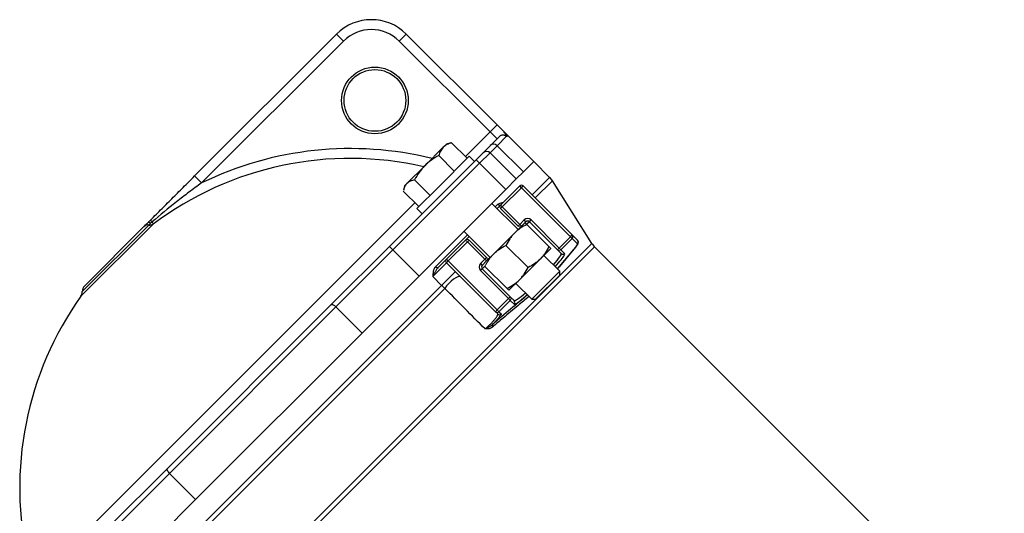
# Model space of a CAD drawing. Header units: millimetres. Extents: x -2057 to -42, y -528 to 953.
# Tile 6 of 22: x -1998 to -1599, y 291 to 491. Entities that reach past the tile are written whole.
import ezdxf

# ---------------------------------------------------------------- set-up
doc = ezdxf.new("R2010")
doc.units = ezdxf.units.MM

msp = doc.modelspace()

# ---------------------------------------------------------------- linework, layer by layer
at = {"color": 0, "linetype": 'Continuous', "lineweight": 25}
for p, q in [((-1927.39, 427.95), (-1869.92, 485.42)), ((-1867.09, 482.59), (-1869.92, 485.42)), ((-1844.47, 482.59), (-1841.64, 485.42)), ((-1841.64, 485.42), (-1804.87, 448.65)), ((-1867.09, 482.59), (-1924.57, 425.12)), ((-1807.7, 445.82), (-1844.47, 482.59)), ((-1807.7, 445.82), (-1804.87, 448.65)), ((-1804.87, 448.65), (-1802.04, 445.82)), ((-1817.7, 435.81), (-1807.7, 445.82)), ((-1804.87, 442.99), (-1807.7, 445.82)), ((-1807.59, 440.27), (-1803.9, 443.96)), ((-1801, 444.03), (-1804.82, 440.21)), ((-1790.02, 433.8), (-1802.04, 445.82)), ((-1834.17, 432.07), (-1826.67, 439.57)), ((-1826.67, 439.57), (-1825.37, 440.87)), ((-1823.6, 441.35), (-1825.37, 440.87)), ((-1823.6, 441.32), (-1823.31, 441.42)), ((-1823.31, 441.42), (-1817, 435.11)), ((-1810.52, 437.34), (-1807.59, 440.27)), ((-1804.82, 440.21), (-1807.7, 437.34)), ((-1804.82, 440.21), (-1794.21, 429.6)), ((-1816.18, 435.92), (-1828.66, 423.44)), ((-1828.52, 436.21), (-1822.21, 429.9)), ((-1814.06, 433.8), (-1816.18, 435.92)), ((-1813.35, 434.51), (-1810.52, 437.34)), ((-1807.7, 437.34), (-1811.94, 433.09)), ((-1807.7, 437.34), (-1797.09, 426.73)), ((-1848.44, 399.42), (-1813.35, 434.51)), ((-1811.94, 433.09), (-1847.03, 398)), ((-1841.36, 424.88), (-1834.17, 432.07)), ((-1813.35, 434.51), (-1811.94, 433.09)), ((-1801.33, 422.49), (-1811.94, 433.09)), ((-1790.02, 433.8), (-1794.21, 429.6)), ((-1783.58, 427.36), (-1790.02, 433.8)), ((-1924.57, 425.12), (-1927.39, 427.95)), ((-1794.21, 429.6), (-1797.09, 426.73)), ((-1790.65, 420.29), (-1783.58, 427.36)), ((-1842.34, 423.9), (-1842.82, 422.13)), ((-1842.34, 423.9), (-1841.36, 424.88)), ((-1838.31, 426.42), (-1832, 420.1)), ((-1828.66, 423.44), (-1837.39, 414.71)), ((-1803.45, 416.12), (-1795.68, 423.9)), ((-1794.97, 423.19), (-1802.75, 415.42)), ((-1797.09, 426.73), (-1801.33, 422.49)), ((-1794.97, 423.19), (-1795.68, 423.9)), ((-1794.97, 423.19), (-1794.26, 423.9)), ((-1775.11, 403.34), (-1794.97, 423.19)), ((-1794.26, 423.9), (-1774.4, 404.04)), ((-1782.47, 425.97), (-1789.4, 419.04)), ((-1766.45, 400.61), (-1782.47, 425.97)), ((-1842.89, 421.84), (-1836.58, 415.52)), ((-1836.42, 387.39), (-1801.33, 422.49)), ((-1979.83, 275.5), (-1838.19, 417.13)), ((-1796.38, 406.22), (-1806.99, 416.83)), ((-1805.57, 415.42), (-1804.53, 416.46)), ((-1802.75, 415.42), (-1795.68, 408.34)), ((-1837.39, 414.71), (-1835.27, 412.59)), ((-1796.38, 407.64), (-1803.45, 414.71)), ((-1944.25, 408.44), (-1973.46, 379.24)), ((-1945.92, 408.07), (-1972.91, 381.08)), ((-1972.03, 383.31), (-1947.92, 407.42)), ((-1797.8, 404.81), (-1794.97, 407.64)), ((-1795.68, 408.34), (-1793.91, 410.11)), ((-1793.2, 409.41), (-1794.97, 407.64)), ((-1793.2, 409.41), (-1793.91, 410.11)), ((-1791.79, 409.41), (-1792.74, 408.45)), ((-1791.79, 409.41), (-1791.08, 410.11)), ((-1780.41, 398.03), (-1791.79, 409.41)), ((-1791.08, 410.11), (-1779.71, 398.74)), ((-1829.85, 391.14), (-1816.89, 404.1)), ((-1818.3, 405.52), (-1807.7, 394.91)), ((-1806.28, 396.32), (-1797.8, 404.81)), ((-1779.71, 398.74), (-1775.11, 403.34)), ((-1775.11, 403.34), (-1774.4, 404.04)), ((-1774.41, 402.63), (-1775.11, 403.34)), ((-1774.4, 404.04), (-1772.25, 401.89)), ((-1954.14, 212.93), (-1766.45, 400.61)), ((-1765.35, 399.23), (-1952.62, 211.95)), ((-1872.01, 375.85), (-1848.44, 399.42)), ((-1848.44, 399.42), (-1847.03, 398)), ((-1825.37, 394.2), (-1817.6, 401.98)), ((-1816.89, 401.27), (-1824.67, 393.5)), ((-1809.82, 394.2), (-1816.89, 401.27)), ((-1816.18, 401.98), (-1809.11, 394.91)), ((-1792.33, 390.86), (-1801.28, 399.81)), ((-1774.41, 402.63), (-1779, 398.03)), ((-1772.25, 400.47), (-1774.41, 402.63)), ((-1599.37, 233.25), (-1765.35, 399.23)), ((-1847.03, 398), (-1870.13, 374.9)), ((-1847.03, 398), (-1836.42, 387.39)), ((-1787.33, 394.34), (-1783.09, 398.59)), ((-1779.47, 389.31), (-1785.92, 395.76)), ((-1778.9, 396.52), (-1780.41, 398.03)), ((-1779.56, 391.26), (-1773.72, 398.22)), ((-1779.49, 391.32), (-1773.66, 398.28)), ((-1779, 398.03), (-1777.49, 396.52)), ((-1773.72, 398.22), (-1773.66, 398.28)), ((-1825.37, 392.79), (-1830.95, 387.22)), ((-1828.72, 390.85), (-1825.37, 394.2)), ((-1805.52, 372.93), (-1825.37, 392.79)), ((-1824.67, 393.5), (-1804.81, 373.64)), ((-1811.58, 392.43), (-1809.82, 394.2)), ((-1811.58, 392.43), (-1810.88, 391.73)), ((-1809.11, 393.5), (-1810.88, 391.73)), ((-1809.69, 391.5), (-1810.88, 390.31)), ((-1795.82, 385.86), (-1787.33, 394.34)), ((-1780.37, 390.21), (-1779.56, 391.26)), ((-1779.56, 391.26), (-1779.49, 391.32)), ((-1836.42, 387.39), (-1859.53, 364.29)), ((-1827.33, 383.6), (-1830.95, 387.22)), ((-1821.76, 389.18), (-1827.33, 383.6)), ((-1811.58, 389.61), (-1810.88, 390.31)), ((-1800.21, 378.23), (-1811.58, 389.61)), ((-1810.88, 390.31), (-1799.5, 378.94)), ((-1790.78, 378), (-1779.47, 389.31)), ((-1789.25, 378), (-1779.47, 387.78)), ((-1780.37, 390.24), (-1780.28, 390.12)), ((-1779.47, 387.78), (-1779.47, 389.31)), ((-1946.3, 264.64), (-1827.33, 383.6)), ((-1800.06, 381.62), (-1795.82, 385.86)), ((-1797.23, 384.44), (-1790.78, 378)), ((-1826.04, 382.4), (-1945.1, 263.35)), ((-1938.54, 309.32), (-1872.01, 375.85)), ((-1804.81, 373.64), (-1800.21, 378.23)), ((-1799.51, 377.53), (-1804.1, 372.93)), ((-1797.99, 376.01), (-1799.51, 377.53)), ((-1799.5, 378.94), (-1797.99, 377.42)), ((-1790.78, 378), (-1789.25, 378)), ((-1870.13, 374.9), (-1937.59, 307.44)), ((-1859.53, 364.29), (-1870.13, 374.9)), ((-1804.62, 372.04), (-1805.52, 372.93)), ((-1804.1, 372.93), (-1803.21, 372.04)), ((-1859.53, 364.29), (-1926.99, 296.83)), ((-1962.11, 285.75), (-1938.54, 309.32)), ((-1937.59, 307.44), (-1960.69, 284.34)), ((-1937.59, 307.44), (-1926.99, 296.83)), ((-1926.99, 296.83), (-1950.09, 273.73))]:
    msp.add_line(p, q, dxfattribs=at)
at = {"color": 0, "linetype": 'Continuous', "lineweight": 18}
for p, q in [((-1790.02, 433.8), (-1794.21, 429.6)), ((-1804.87, 414.71), (-1803.45, 416.12)), ((-1802.75, 415.42), (-1803.45, 416.12)), ((-1802.75, 415.42), (-1803.45, 414.71)), ((-1795.68, 408.34), (-1796.38, 407.64)), ((-1794.97, 407.64), (-1795.68, 408.34)), ((-1783.85, 399.34), (-1792.8, 408.29)), ((-1817.6, 401.98), (-1816.18, 403.39)), ((-1817.6, 401.98), (-1816.89, 401.27)), ((-1816.18, 401.98), (-1816.89, 401.27)), ((-1809.11, 394.91), (-1809.82, 394.2)), ((-1809.11, 393.5), (-1806.28, 396.32)), ((-1780.41, 398.03), (-1779.71, 398.74)), ((-1779, 398.03), (-1779.71, 398.74)), ((-1825.37, 394.2), (-1824.67, 393.5)), ((-1825.37, 392.79), (-1824.67, 393.5)), ((-1809.82, 394.2), (-1809.11, 393.5)), ((-1800.82, 382.37), (-1809.77, 391.32)), ((-1800.21, 378.23), (-1799.5, 378.94)), ((-1800.21, 378.23), (-1799.51, 377.53)), ((-1805.52, 372.93), (-1804.81, 373.64)), ((-1804.81, 373.64), (-1804.1, 372.93)), ((-1859.53, 364.29), (-1926.99, 296.83))]:
    msp.add_line(p, q, dxfattribs=at)
at = {"color": 0, "linetype": 'Continuous', "lineweight": 25, "flags": 128}
for points in [[(-1828.72, 390.85), (-1828.82, 390.78), (-1828.94, 390.74), (-1829.08, 390.74), (-1829.23, 390.76), (-1829.39, 390.81), (-1829.55, 390.9), (-1829.71, 391.01), (-1829.85, 391.14)], [(-1819.74, 387.15), (-1820.12, 387.27), (-1820.73, 387.13), (-1821.53, 386.73), (-1822.45, 386.1), (-1823.44, 385.29), (-1824.41, 384.36), (-1825.3, 383.37), (-1826.04, 382.4)], [(-1872.01, 375.85), (-1871.89, 375.91), (-1871.72, 375.92), (-1871.51, 375.87), (-1871.27, 375.76), (-1871, 375.61), (-1870.71, 375.4), (-1870.42, 375.17), (-1870.13, 374.9)], [(-1938.54, 309.32), (-1938.61, 309.2), (-1938.61, 309.03), (-1938.56, 308.82), (-1938.46, 308.58), (-1938.3, 308.3), (-1938.1, 308.02), (-1937.86, 307.72), (-1937.59, 307.44)]]:
    msp.add_lwpolyline(points, dxfattribs=at)
at = {"color": 0, "linetype": 'Continuous', "lineweight": 25}
for radius in [13.5, 12.5]:
    msp.add_circle((-1854.36, 458.55), radius, dxfattribs=at)
for centre, radius, start, end in [((-1855.78, 471.28), 20, 45, 135), ((-1855.78, 471.28), 16, 45, 135), ((-1864.26, 301.57), 137.48, 76.0944, 116.0162), ((-1806.24, 438.85), 1.96, 43.8361, 133.7868), ((-1864.26, 301.57), 133.49, 77.1316, 126.8136), ((-1809.11, 435.92), 2, 45, 135), ((-1789.23, 421.7), 8, 32.2756, 45), ((-1794.97, 423.19), 1, 45, 135), ((-1803.82, 417.07), 0.933, 220.6231, 309.8228), ((-1946.26, 405.69), 2.4, 82.0511, 133.8812), ((-1945.6, 410.52), 2.47, 262.5122, 302.9388), ((-1792.49, 408.7), 2, 45, 135), ((-1792.49, 408.7), 1, 45, 135), ((-1775.11, 403.34), 0.998, 314.891, 44.8906), ((-1772.95, 401.18), 0.998, 314.891, 44.8906), ((-1759.69, 404.89), 8, 212.2756, 225), ((-1778.19, 397.22), 0.998, 225.1094, 315.109), ((-1810.17, 391.02), 2, 135, 225), ((-1810.17, 391.02), 1, 135, 225), ((-1969.91, 381.19), 3, 135, 182.0218), ((-1864.26, 301.57), 134, 144.5777, 192.9688), ((-1975.91, 380.98), 3, 324.5777, 2.0218), ((-1798.7, 376.72), 0.998, 314.891, 44.8906), ((-1803.92, 372.74), 0.998, 225.1094, 315.109), ((-1806.01, 367.29), 0.862, 152.3094, 221.9012)]:
    msp.add_arc(centre, radius, start, end, dxfattribs=at)
at = {"color": 0, "linetype": 'Continuous', "lineweight": 18}
for centre, radius, start, end in [((-1802.75, 415.42), 1, 135, 225), ((-1945.73, 408), 1.16, 59.1797, 123.0693), ((-1946.99, 412.42), 3.9, 298.4739, 306.8868), ((-1795.68, 408.34), 1, 225, 315), ((-1816.89, 401.27), 1, 45, 135), ((-1809.82, 394.2), 1, 315, 45), ((-1779.71, 398.74), 0.998, 225.1094, 315.109), ((-1824.67, 393.5), 1, 135, 225), ((-1800.21, 378.24), 0.998, 314.891, 44.8906), ((-1804.81, 373.64), 0.998, 225.1094, 315.109)]:
    msp.add_arc(centre, radius, start, end, dxfattribs=at)
at = {"color": 0, "linetype": 'Continuous', "lineweight": 25}
for centre, major_axis, ratio, start_param, end_param in [((-1778.61, 394.11), (6.36, 6.36), 0.087489, 5.497787, 6.283185), ((-1788.44, 386.97), (9.55, 9.55), 0.093969, 5.346663, 6.283185), ((-1787.74, 386.27), (10.25, 10.25), 0.087489, 5.296819, 6.003381), ((-1787.74, 386.27), (10.25, 10.25), 0.087489, 6.003381, 6.283185), ((-1861.89, 299.2), (98.3, 98.3), 0.087506, 0.703612, 0.890824), ((-1788.44, 386.97), (9.55, 9.55), 0.093969, 3.141593, 4.078115), ((-1787.74, 386.27), (10.25, 10.25), 0.087489, 3.442507, 4.127959), ((-1787.74, 386.27), (10.25, 10.25), 0.087489, 3.141593, 3.442507)]:
    msp.add_ellipse(centre, major_axis=major_axis, ratio=ratio, start_param=start_param, end_param=end_param, dxfattribs=at)
for points, knots in [([(-1801, 444.03), (-1801.04, 444.05), (-1801.08, 444.07), (-1801.19, 444.13), (-1801.26, 444.16), (-1801.42, 444.24), (-1801.52, 444.29), (-1801.71, 444.36), (-1801.78, 444.38), (-1801.92, 444.42), (-1802.01, 444.44), (-1802.17, 444.48), (-1802.26, 444.49), (-1802.44, 444.5), (-1802.53, 444.51), (-1802.8, 444.49), (-1802.98, 444.46), (-1803.3, 444.36), (-1803.45, 444.3), (-1803.7, 444.14), (-1803.81, 444.05), (-1803.9, 443.96)], [0, 0, 0, 0, 0.125, 0.125, 0.25, 0.25, 0.375, 0.375, 0.4375, 0.4375, 0.5, 0.5, 0.5625, 0.5625, 0.625, 0.625, 0.75, 0.75, 0.875, 0.875, 1, 1, 1, 1]), ([(-1802.14, 445.73), (-1801.84, 445.41), (-1801.6, 445.14), (-1801.3, 444.78), (-1801.21, 444.67), (-1801.06, 444.48), (-1800.99, 444.4), (-1800.89, 444.25), (-1800.86, 444.19), (-1800.81, 444.09), (-1800.8, 444.06), (-1800.81, 444.01), (-1800.83, 443.99), (-1800.89, 443.99), (-1800.94, 444.01), (-1801, 444.03)], [0, 0, 0, 0, 0.25, 0.25, 0.375, 0.375, 0.5, 0.5, 0.625, 0.625, 0.75, 0.75, 0.875, 0.875, 1, 1, 1, 1]), ([(-1826.67, 439.57), (-1826.89, 439.35), (-1827.1, 439.11), (-1827.47, 438.6), (-1827.64, 438.33), (-1828.09, 437.48), (-1828.33, 436.86), (-1828.52, 436.21)], [0, 0, 0, 0, 0.25, 0.25, 0.5, 0.5, 1, 1, 1, 1]), ([(-1823.31, 441.42), (-1823.96, 441.23), (-1824.59, 440.98), (-1825.72, 440.38), (-1826.23, 440.01), (-1826.67, 439.57)], [0, 0, 0, 0, 0.5, 0.5, 1, 1, 1, 1]), ([(-1828.52, 436.21), (-1829.55, 435.64), (-1830.55, 435.02), (-1832.44, 433.66), (-1833.34, 432.9), (-1834.17, 432.07)], [0, 0, 0, 0, 0.5, 0.5, 1, 1, 1, 1]), ([(-1834.17, 432.07), (-1834.59, 431.66), (-1834.99, 431.22), (-1835.75, 430.33), (-1836.1, 429.86), (-1837.13, 428.44), (-1837.74, 427.45), (-1838.31, 426.42)], [0, 0, 0, 0, 0.25, 0.25, 0.5, 0.5, 1, 1, 1, 1]), ([(-1945.73, 409.61), (-1944.21, 411.13), (-1942.69, 412.65), (-1939.65, 415.69), (-1938.13, 417.21), (-1935.07, 420.27), (-1933.54, 421.8), (-1930.47, 424.87), (-1928.94, 426.4), (-1927.39, 427.95)], [0, 0, 0, 0, 0.25, 0.25, 0.5, 0.5, 0.75, 0.75, 1, 1, 1, 1]), ([(-1924.57, 425.12), (-1926.3, 423.87), (-1928.02, 422.6), (-1931.43, 420.04), (-1933.12, 418.74), (-1938.14, 414.79), (-1941.43, 412.09), (-1944.65, 409.31)], [0, 0, 0, 0, 0.25, 0.25, 0.5, 0.5, 1, 1, 1, 1]), ([(-1841.36, 424.88), (-1841.41, 424.83), (-1841.82, 424.41), (-1842.38, 423.56), (-1842.67, 422.57), (-1842.8, 422.12)], [0, 0, 0, 0, 0.076605, 0.580057, 1, 1, 1, 1]), ([(-1838.31, 426.42), (-1838.92, 426.27), (-1839.49, 426.09), (-1840.51, 425.59), (-1840.97, 425.28), (-1841.36, 424.88)], [0, 0, 0, 0, 0.5, 0.5, 1, 1, 1, 1]), ([(-1804.53, 416.46), (-1804.14, 416.72), (-1803.53, 417.11), (-1802.69, 417.17), (-1802.39, 417.19)], [0, 0, 0, 0, 0.638368, 1, 1, 1, 1]), ([(-1947.92, 407.42), (-1947.73, 407.61), (-1947.51, 407.83), (-1947.13, 408.21), (-1946.99, 408.35), (-1946.69, 408.65), (-1946.53, 408.81), (-1946.37, 408.97)], [0, 0, 0, 0, 0.5, 0.5, 0.75, 0.75, 1, 1, 1, 1]), ([(-1945.14, 409), (-1945.23, 408.9), (-1945.31, 408.8), (-1945.46, 408.62), (-1945.52, 408.54), (-1945.71, 408.31), (-1945.81, 408.18), (-1945.92, 408.07)], [0, 0, 0, 0, 0.25, 0.25, 0.5, 0.5, 1, 1, 1, 1]), ([(-1944.65, 409.31), (-1944.57, 409.2), (-1944.51, 409.1), (-1944.39, 408.92), (-1944.35, 408.83), (-1944.25, 408.61), (-1944.23, 408.51), (-1944.25, 408.44)], [0, 0, 0, 0, 0.25, 0.25, 0.5, 0.5, 1, 1, 1, 1]), ([(-1792.8, 408.29), (-1793.72, 407.83), (-1794.61, 407.32), (-1796.29, 406.17), (-1797.07, 405.53), (-1797.8, 404.81)], [0, 0, 0, 0, 0.5, 0.5, 1, 1, 1, 1]), ([(-1797.8, 404.81), (-1798.16, 404.45), (-1798.5, 404.07), (-1799.15, 403.28), (-1799.45, 402.88), (-1800.31, 401.62), (-1800.82, 400.73), (-1801.28, 399.81)], [0, 0, 0, 0, 0.25, 0.25, 0.5, 0.5, 1, 1, 1, 1]), ([(-1806.28, 396.32), (-1805.92, 396.68), (-1805.54, 397.03), (-1804.76, 397.67), (-1804.35, 397.98), (-1803.09, 398.84), (-1802.2, 399.35), (-1801.28, 399.81)], [0, 0, 0, 0, 0.25, 0.25, 0.5, 0.5, 1, 1, 1, 1]), ([(-1783.85, 399.34), (-1784.31, 398.42), (-1784.82, 397.53), (-1785.97, 395.85), (-1786.61, 395.07), (-1787.33, 394.34)], [0, 0, 0, 0, 0.5, 0.5, 1, 1, 1, 1]), ([(-1773.66, 398.28), (-1773.52, 398.44), (-1773.13, 398.91), (-1772.61, 399.59), (-1772.23, 400.16), (-1772.02, 400.58), (-1771.91, 400.96), (-1771.95, 401.49), (-1772.15, 401.76), (-1772.25, 401.89)], [0, 0, 0, 0, 0.1161074, 0.341901, 0.5736817, 0.7159619, 0.8393779, 0.9237688, 1, 1, 1, 1]), ([(-1829.85, 391.14), (-1830.09, 390.9), (-1830.27, 390.62), (-1830.48, 390.16), (-1830.54, 390), (-1830.64, 389.67), (-1830.68, 389.5), (-1830.86, 388.66), (-1830.9, 387.94), (-1830.95, 387.22)], [0, 0, 0, 0, 0.25, 0.25, 0.375, 0.375, 0.5, 0.5, 1, 1, 1, 1]), ([(-1787.33, 394.34), (-1787.69, 393.98), (-1788.07, 393.64), (-1788.86, 392.99), (-1789.26, 392.69), (-1790.52, 391.83), (-1791.41, 391.32), (-1792.33, 390.86)], [0, 0, 0, 0, 0.25, 0.25, 0.5, 0.5, 1, 1, 1, 1]), ([(-1780.38, 390.22), (-1780.21, 390.45), (-1779.95, 390.78), (-1779.59, 391.2), (-1779.48, 391.34)], [0, 0, 0, 0, 0.681947, 1, 1, 1, 1]), ([(-1828.72, 390.85), (-1828.99, 390.59), (-1829.21, 390.29), (-1829.62, 389.68), (-1829.81, 389.36), (-1830.17, 388.74), (-1830.34, 388.43), (-1830.65, 387.81), (-1830.81, 387.51), (-1830.95, 387.22)], [0, 0, 0, 0, 0.25, 0.25, 0.5, 0.5, 0.75, 0.75, 1, 1, 1, 1]), ([(-1795.82, 385.86), (-1795.46, 386.22), (-1795.11, 386.6), (-1794.47, 387.38), (-1794.16, 387.79), (-1793.3, 389.05), (-1792.79, 389.94), (-1792.33, 390.86)], [0, 0, 0, 0, 0.25, 0.25, 0.5, 0.5, 1, 1, 1, 1]), ([(-1800.82, 382.37), (-1799.89, 382.84), (-1799, 383.34), (-1797.33, 384.49), (-1796.54, 385.14), (-1795.82, 385.86)], [0, 0, 0, 0, 0.5, 0.5, 1, 1, 1, 1]), ([(-1791.89, 379.11), (-1793.4, 377.88), (-1796.72, 375.18), (-1801.7, 370.99), (-1805.21, 367.95), (-1806.65, 366.72)], [0, 0, 0, 0, 0.330069, 0.726856, 1, 1, 1, 1]), ([(-1809.74, 365.96), (-1809.45, 366.2), (-1809.12, 366.47), (-1808.63, 366.91), (-1808.46, 367.06), (-1808.12, 367.38), (-1807.95, 367.54), (-1807.61, 367.87), (-1807.44, 368.04), (-1807.11, 368.38), (-1806.95, 368.55), (-1806.48, 369.06), (-1806.19, 369.39), (-1805.67, 370.02), (-1805.44, 370.31), (-1805.16, 370.7), (-1805.07, 370.83), (-1804.92, 371.06), (-1804.86, 371.17), (-1804.75, 371.37), (-1804.7, 371.46), (-1804.63, 371.63), (-1804.6, 371.7), (-1804.56, 371.9), (-1804.57, 371.99), (-1804.62, 372.04)], [0, 0, 0, 0, 0.125, 0.125, 0.1875, 0.1875, 0.25, 0.25, 0.3125, 0.3125, 0.375, 0.375, 0.5, 0.5, 0.625, 0.625, 0.6875, 0.6875, 0.75, 0.75, 0.8125, 0.8125, 0.875, 0.875, 1, 1, 1, 1]), ([(-1803.21, 372.04), (-1803.19, 372.02), (-1803.19, 371.97), (-1803.23, 371.83), (-1803.28, 371.74), (-1803.42, 371.5), (-1803.51, 371.37), (-1803.74, 371.05), (-1803.88, 370.88), (-1804.2, 370.48), (-1804.38, 370.27), (-1804.68, 369.93), (-1804.78, 369.81), (-1805, 369.56), (-1805.11, 369.44), (-1805.46, 369.05), (-1805.71, 368.79), (-1806.22, 368.25), (-1806.49, 367.97), (-1806.77, 367.69)], [0, 0, 0, 0, 0.125, 0.125, 0.25, 0.25, 0.375, 0.375, 0.5, 0.5, 0.625, 0.625, 0.6875, 0.6875, 0.75, 0.75, 0.875, 0.875, 1, 1, 1, 1]), ([(-1806.77, 367.69), (-1807, 367.48), (-1807.24, 367.29), (-1807.74, 366.95), (-1807.99, 366.8), (-1808.5, 366.52), (-1808.76, 366.39), (-1809.26, 366.16), (-1809.5, 366.06), (-1809.74, 365.96)], [0, 0, 0, 0, 0.25, 0.25, 0.5, 0.5, 0.75, 0.75, 1, 1, 1, 1]), ([(-1806.65, 366.72), (-1806.85, 366.54), (-1807.08, 366.4), (-1807.57, 366.18), (-1807.83, 366.1), (-1808.36, 366), (-1808.63, 365.97), (-1809.18, 365.95), (-1809.46, 365.95), (-1809.74, 365.96)], [0, 0, 0, 0, 0.25, 0.25, 0.5, 0.5, 0.75, 0.75, 1, 1, 1, 1])]:
    msp.add_open_spline(points, degree=3, knots=knots, dxfattribs=at)
at = {"color": 0, "linetype": 'Continuous', "lineweight": 18}
msp.add_open_spline([(-1802.04, 445.82), (-1802.04, 445.82), (-1802.07, 445.79), (-1802.14, 445.73)], degree=3, dxfattribs=at)
for points, knots in [([(-1946.37, 408.97), (-1946.24, 409.1), (-1946.14, 409.2), (-1945.93, 409.41), (-1945.83, 409.51), (-1945.73, 409.61)], [0, 0, 0, 0, 0.5, 0.5, 1, 1, 1, 1]), ([(-1944.65, 409.31), (-1944.72, 409.45), (-1944.8, 409.57), (-1944.98, 409.74), (-1945.08, 409.79), (-1945.28, 409.83), (-1945.38, 409.82), (-1945.56, 409.75), (-1945.65, 409.69), (-1945.73, 409.61)], [0, 0, 0, 0, 0.25, 0.25, 0.5, 0.5, 0.75, 0.75, 1, 1, 1, 1]), ([(-1792.8, 408.29), (-1793.03, 408.52), (-1793.22, 408.72), (-1793.48, 408.98), (-1793.55, 409.05), (-1793.55, 409.05)], [0, 0, 0, 0, 0.5, 0.5, 1, 1, 1, 1]), ([(-1783.85, 399.34), (-1783.62, 399.11), (-1783.42, 398.92), (-1783.16, 398.66), (-1783.09, 398.59), (-1783.09, 398.59)], [0, 0, 0, 0, 0.5, 0.5, 1, 1, 1, 1]), ([(-1809.77, 391.32), (-1809.3, 392.25), (-1808.8, 393.14), (-1807.65, 394.81), (-1807, 395.6), (-1806.28, 396.32)], [0, 0, 0, 0, 0.5, 0.5, 1, 1, 1, 1]), ([(-1800.82, 382.37), (-1800.59, 382.14), (-1800.39, 381.95), (-1800.13, 381.69), (-1800.06, 381.62), (-1800.06, 381.62)], [0, 0, 0, 0, 0.5, 0.5, 1, 1, 1, 1])]:
    msp.add_open_spline(points, degree=3, knots=knots, dxfattribs=at)
at = {"color": 0, "linetype": 'Continuous', "lineweight": 25}
for points in [[(-1826.04, 382.4), (-1826.48, 382.78), (-1826.91, 383.18), (-1827.33, 383.6)], [(-1809.74, 365.96), (-1815.17, 371.44), (-1820.61, 376.92), (-1826.04, 382.4)]]:
    msp.add_open_spline(points, degree=3, dxfattribs=at)

doc.saveas('drawing.dxf')
